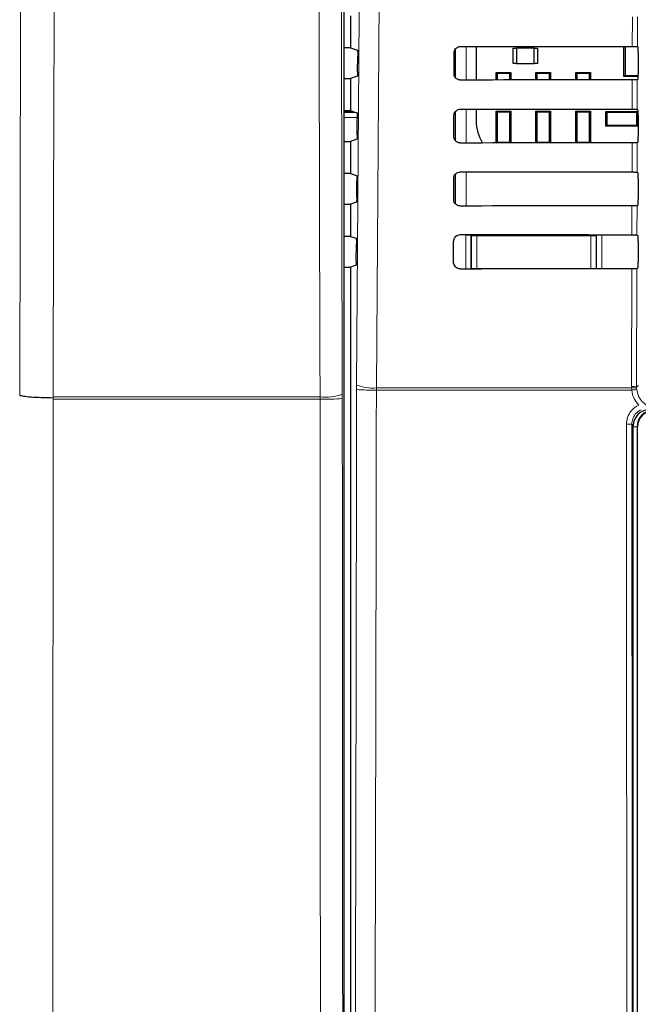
# Model space of a CAD drawing. Header units: millimetres. Extents: x 5 to 418, y 2 to 292.
# Tile 8 of 67: x 43 to 63, y 171 to 202. Entities that reach past the tile are written whole.
import ezdxf

# ---------------------------------------------------------------- set-up
doc = ezdxf.new("R2010")
doc.units = ezdxf.units.MM

msp = doc.modelspace()

# ---------------------------------------------------------------- linework, layer by layer
at = {"color": 7, "linetype": 'Continuous', "lineweight": 25}
for p, q in [((53.2546, 148.7099), (53.2546, 218.1458)), ((53.4558, 202.4346), (53.4558, 201.4114)), ((53.4558, 201.4114), (53.2546, 201.4114)), ((53.4558, 201.4114), (53.682, 201.336)), ((56.754, 200.5897), (56.7556, 201.2563)), ((56.7891, 201.3632), (56.7891, 200.4805)), ((57.4564, 201.4555), (57.4564, 200.388)), ((58.6391, 200.9147), (58.6391, 201.398)), ((58.6391, 201.398), (58.7391, 201.398)), ((59.3058, 201.398), (58.7391, 201.398)), ((58.7391, 201.398), (58.7391, 200.9147)), ((59.3058, 200.9147), (59.3058, 201.398)), ((59.3058, 201.398), (59.4058, 201.398)), ((59.4058, 201.398), (59.4058, 200.9147)), ((62.1558, 200.498), (62.1558, 201.4521)), ((62.1925, 201.4521), (62.1925, 200.5347)), ((62.5848, 201.4491), (62.608, 201.4259)), ((62.6108, 201.2592), (62.6108, 200.5868)), ((53.6871, 200.6534), (53.6906, 201.1473)), ((58.7391, 200.9147), (58.6391, 200.9147)), ((58.7391, 200.9147), (59.3058, 200.9147)), ((59.4058, 200.9147), (59.3058, 200.9147)), ((58.0891, 200.3885), (58.0891, 200.6297)), ((58.1215, 200.5973), (58.0891, 200.6297)), ((58.0891, 200.6297), (58.5558, 200.6297)), ((58.1215, 200.5973), (58.1215, 200.3886)), ((58.5235, 200.5973), (58.1215, 200.5973)), ((58.5558, 200.6297), (58.5235, 200.5973)), ((58.5235, 200.3889), (58.5235, 200.5973)), ((58.5558, 200.6297), (58.5558, 200.3889)), ((59.3881, 200.5973), (59.3558, 200.6297)), ((59.3558, 200.6297), (59.8225, 200.6297)), ((59.3558, 200.3895), (59.3558, 200.6297)), ((59.7902, 200.5973), (59.3881, 200.5973)), ((59.3881, 200.5973), (59.3881, 200.3896)), ((59.8225, 200.6297), (59.7902, 200.5973)), ((59.7902, 200.3898), (59.7902, 200.5973)), ((59.8225, 200.6297), (59.8225, 200.3899)), ((60.6548, 200.5973), (60.6225, 200.6297)), ((60.6225, 200.6297), (61.0891, 200.6297)), ((60.6225, 200.3904), (60.6225, 200.6297)), ((60.6548, 200.5973), (60.6548, 200.3905)), ((61.0568, 200.5973), (60.6548, 200.5973)), ((61.0891, 200.6297), (61.0568, 200.5973)), ((61.0568, 200.3907), (61.0568, 200.5973)), ((61.0891, 200.6297), (61.0891, 200.3907)), ((62.1925, 200.5347), (62.1558, 200.498)), ((62.1925, 200.5347), (62.6107, 200.5347)), ((53.2546, 200.4346), (53.4558, 200.4346)), ((53.6786, 200.5088), (53.4558, 200.4346)), ((53.4558, 200.4346), (53.4558, 199.4114)), ((62.6104, 200.498), (62.1558, 200.498)), ((62.608, 200.4201), (62.5823, 200.3945)), ((53.4558, 199.4114), (53.2546, 199.4114)), ((53.5341, 199.3853), (53.2546, 199.3853)), ((53.4558, 199.4114), (53.668, 199.3407)), ((56.7891, 199.3707), (56.7891, 198.4721)), ((57.4564, 199.4602), (57.4564, 199.0897)), ((58.1215, 199.364), (58.0891, 199.3963)), ((58.0891, 199.3963), (58.5558, 199.3963)), ((58.0891, 198.3839), (58.0891, 199.3963)), ((58.1215, 199.364), (58.1215, 198.4153)), ((58.5235, 199.364), (58.1215, 199.364)), ((58.5558, 199.3963), (58.5235, 199.364)), ((58.5235, 198.4153), (58.5235, 199.364)), ((58.5558, 199.3963), (58.5558, 198.3842)), ((59.3558, 198.3848), (59.3558, 199.3963)), ((59.3881, 199.364), (59.3558, 199.3963)), ((59.3558, 199.3963), (59.8225, 199.3963)), ((59.3881, 199.364), (59.3881, 198.4153)), ((59.7902, 199.364), (59.3881, 199.364)), ((59.8225, 199.3963), (59.7902, 199.364)), ((59.7902, 198.4153), (59.7902, 199.364)), ((59.8225, 199.3963), (59.8225, 198.3852)), ((60.6225, 198.3857), (60.6225, 199.3963)), ((60.6548, 199.364), (60.6225, 199.3963)), ((60.6225, 199.3963), (61.0891, 199.3963)), ((60.6548, 199.364), (60.6548, 198.4153)), ((61.0568, 199.364), (60.6548, 199.364)), ((61.0891, 199.3963), (61.0568, 199.364)), ((61.0568, 198.4153), (61.0568, 199.364)), ((61.0891, 199.3963), (61.0891, 198.3861)), ((61.5825, 199.3897), (61.6148, 199.3573)), ((61.5825, 198.923), (61.5825, 199.3897)), ((61.5825, 199.3897), (62.5958, 199.3897)), ((61.6148, 199.3573), (61.6148, 198.9553)), ((62.5635, 199.3573), (61.6148, 199.3573)), ((62.5635, 199.3573), (62.5958, 199.3897)), ((62.5635, 198.9553), (62.5635, 199.3573)), ((62.5801, 199.4538), (62.608, 199.4259)), ((62.5958, 199.3897), (62.5958, 198.923)), ((53.673, 198.6487), (53.6765, 199.1519)), ((56.7493, 198.5897), (56.7509, 199.2563)), ((62.6108, 199.2592), (62.6108, 198.5868)), ((61.6148, 198.9553), (61.5825, 198.923)), ((62.5958, 198.923), (61.5825, 198.923)), ((61.6148, 198.9553), (62.5635, 198.9553)), ((62.5958, 198.923), (62.5635, 198.9553)), ((53.2546, 198.4346), (53.4558, 198.4346)), ((53.6644, 198.5041), (53.4558, 198.4346)), ((53.4558, 198.4346), (53.4558, 197.4114)), ((58.09, 198.3839), (58.1215, 198.4153)), ((58.1215, 198.4153), (58.5235, 198.4153)), ((58.5235, 198.4153), (58.5546, 198.3842)), ((59.3577, 198.3848), (59.3881, 198.4153)), ((59.3881, 198.4153), (59.7902, 198.4153)), ((59.7902, 198.4153), (59.8203, 198.3852)), ((60.6252, 198.3857), (60.6548, 198.4153)), ((60.6548, 198.4153), (61.0568, 198.4153)), ((61.0568, 198.4153), (61.0861, 198.3861)), ((62.608, 198.4201), (62.5776, 198.3898)), ((53.4558, 197.4114), (53.2546, 197.4114)), ((53.4558, 197.4114), (53.6539, 197.3454)), ((62.5754, 197.4584), (62.608, 197.4259)), ((53.6589, 196.644), (53.6625, 197.1566)), ((56.7447, 196.5897), (56.7462, 197.2563)), ((56.7891, 197.3781), (56.7891, 196.4635)), ((62.6108, 197.2592), (62.6108, 196.5868)), ((53.6503, 196.4994), (53.4558, 196.4346)), ((53.2546, 196.4346), (53.4558, 196.4346)), ((53.4558, 196.4346), (53.4558, 195.4114)), ((62.608, 196.4201), (62.5729, 196.3851)), ((53.4558, 195.4114), (53.2546, 195.4114)), ((53.4558, 195.4114), (53.6399, 195.3501)), ((56.74, 194.5897), (56.7415, 195.2563)), ((62.5708, 195.4631), (62.608, 195.4259)), ((62.6108, 195.2592), (62.6108, 194.5868)), ((53.6447, 194.6393), (53.6484, 195.1613)), ((53.2546, 194.4346), (53.4558, 194.4346)), ((53.6362, 194.4947), (53.4558, 194.4346)), ((53.4558, 194.4346), (53.4558, 149.2221)), ((62.608, 194.4201), (62.5682, 194.3804)), ((62.4558, 151.7241), (62.4558, 189.3897)), ((62.5891, 151.723), (62.5891, 189.3563))]:
    msp.add_line(p, q, dxfattribs=at)
at = {"color": 7, "linetype": 'Continuous', "lineweight": 18}
for p, q in [((62.4236, 201.452), (62.4258, 202.3963)), ((62.587, 202.3991), (62.5848, 201.4491)), ((56.8038, 200.4583), (56.8038, 201.3817)), ((57.1371, 201.4558), (57.1371, 200.3877)), ((62.4189, 199.4566), (62.4211, 200.3916)), ((62.5823, 200.3945), (62.5801, 199.4538)), ((53.5347, 199.3851), (53.2546, 199.3851)), ((53.2546, 199.3589), (53.6134, 199.3589)), ((56.8038, 198.4497), (56.8038, 199.389)), ((57.1371, 199.4604), (57.1371, 198.3831)), ((53.6765, 199.1924), (53.2546, 199.1924)), ((62.4143, 197.4613), (62.4164, 198.3869)), ((62.5776, 198.3898), (62.5754, 197.4584)), ((56.8038, 196.4438), (56.8038, 197.3963)), ((57.1371, 197.4651), (57.1371, 196.3784)), ((62.4096, 195.466), (62.4117, 196.3822)), ((62.5729, 196.3851), (62.5708, 195.4631)), ((57.1254, 194.3737), (57.1254, 195.4477)), ((57.1254, 195.4477), (57.292, 195.4477)), ((57.3096, 195.4301), (57.292, 195.4477)), ((57.292, 195.4477), (57.292, 194.3738)), ((57.3096, 194.3864), (57.3096, 195.4301)), ((57.3096, 195.4301), (57.4762, 195.4301)), ((57.4762, 195.4301), (57.4762, 195.4695)), ((57.4762, 195.4301), (57.4762, 194.3864)), ((61.1021, 195.4301), (57.4762, 195.4301)), ((61.1021, 195.4668), (61.1021, 195.4301)), ((61.1021, 194.3864), (61.1021, 195.4301)), ((61.1021, 195.4301), (61.2687, 195.4301)), ((61.2863, 195.4477), (61.2687, 195.4301)), ((61.2687, 195.4301), (61.2687, 194.3864)), ((61.2863, 194.3768), (61.2863, 195.4477)), ((61.2863, 195.4477), (61.4529, 195.4477)), ((61.4529, 195.4477), (61.4529, 194.3769)), ((57.3094, 194.3738), (57.3096, 194.3864)), ((57.3096, 194.3864), (57.4762, 194.3864)), ((57.3096, 194.3864), (57.3108, 194.3738)), ((57.4762, 194.3864), (61.1021, 194.3864)), ((57.4762, 194.374), (57.4762, 194.3864)), ((61.1021, 194.3864), (61.2687, 194.3864)), ((61.1021, 194.3864), (61.1021, 194.3767)), ((61.268, 194.3768), (61.2687, 194.3864)), ((61.2687, 194.3864), (61.2689, 194.3768)), ((62.3983, 190.6316), (62.4071, 194.3775)), ((62.5682, 194.3804), (62.5594, 190.6095)), ((53.6562, 190.6797), (53.6556, 190.5393)), ((54.2826, 190.5211), (54.2835, 190.5913)), ((62.4034, 190.5211), (54.2826, 190.5211)), ((54.2835, 190.5913), (62.3992, 190.5913)), ((62.3992, 190.5913), (62.3983, 190.6316)), ((62.4034, 190.5211), (62.3992, 190.5913)), ((62.5594, 190.6095), (62.6168, 190.6669)), ((62.5594, 190.6095), (62.5601, 190.5772)), ((62.5601, 190.5772), (62.5634, 190.5351)), ((44.0025, 190.2328), (44.0025, 190.2686)), ((44.0036, 190.304), (44.0035, 190.2685)), ((52.4912, 190.3041), (52.491, 190.2327)), ((53.1994, 190.2496), (53.1992, 190.3923)), ((62.4558, 189.3897), (62.409, 189.4365)), ((62.5746, 189.3563), (62.4558, 189.3563)), ((62.5746, 189.3563), (62.5746, 151.723)), ((62.5746, 189.3563), (62.5891, 189.3563))]:
    msp.add_line(p, q, dxfattribs=at)
at = {"color": 7, "linetype": 'Continuous', "lineweight": 18, "flags": 128}
for points in [[(42.9391, 190.3606), (42.9531, 196.2446), (42.9673, 202.2412), (42.9953, 214.0126)], [(53.6562, 190.6797), (53.7392, 202.4693), (53.8223, 214.2674)], [(54.4504, 214.179), (54.4411, 212.8576), (54.4037, 207.5719), (54.2835, 190.5913)], [(44.0599, 213.8914), (44.0545, 211.6226), (44.0324, 202.372), (44.018, 196.3203), (44.0174, 196.0905), (44.0036, 190.304)], [(52.4912, 190.3041), (52.4881, 191.6257), (52.4757, 196.912), (52.4559, 205.4016), (52.4423, 211.2063), (52.436, 213.8913)], [(53.1442, 213.9795), (53.1505, 211.2945), (53.1714, 202.3127), (53.1854, 196.3249), (53.1992, 190.3923)], [(57.3096, 195.4301), (57.3128, 195.4626), (57.3143, 195.4696)], [(61.2647, 195.4667), (61.2655, 195.4626), (61.2687, 195.4301)]]:
    msp.add_lwpolyline(points, dxfattribs=at)
at = {"color": 7, "linetype": 'Continuous', "lineweight": 25}
for centre, radius, start, end in [((58.7781, 199.0897), 1.3217, 180, 212.29556), ((63.0891, 189.3563), 0.5146, 90, 180), ((63.0891, 189.3563), 0.5, 90, 180)]:
    msp.add_arc(centre, radius, start, end, dxfattribs=at)
at = {"color": 7, "linetype": 'Continuous', "lineweight": 18}
for centre, radius, start, end in [((54.1532, 196.8617), 6.342, 265.49979, 271.16954), ((54.1574, 191.9662), 1.3807, 248.71381, 275.24303), ((62.4352, 190.3022), 0.3315, 67.99072, 96.38533), ((62.4515, 190.2622), 0.3332, 70.98206, 99.03542), ((62.6376, 188.766), 1.7706, 92.40107, 97.60084), ((52.6685, 197.6496), 7.419, 268.62904, 274.10366), ((52.6661, 191.7857), 1.4919, 263.26838, 290.93948), ((62.279, 191.0312), 1.5999, 268.48547, 274.66127)]:
    msp.add_arc(centre, radius, start, end, dxfattribs=at)
at = {"color": 7, "linetype": 'Continuous', "lineweight": 25}
for centre, major_axis, ratio, start_param, end_param in [((73.4558, 207.2508), (332.3995, 0), 0.0174551, 4.6627295, 4.6791932), ((62.6079, 201.2592), (0, 0.1667), 0.0174551, 4.712389, 6.265732), ((62.6079, 200.5868), (0, 0.1667), 0.0174551, 3.1590459, 4.712389), ((73.4558, 194.6222), (330.7098, 0), 0.0174551, 1.6041693, 1.6207097), ((73.4558, 205.2508), (332.1319, 0), 0.0174551, 4.6626895, 4.6791524), ((62.6079, 199.2592), (0, 0.1667), 0.0174551, 4.712389, 6.265732), ((73.4558, 192.6222), (330.4422, 0), 0.0174551, 1.6042105, 1.6207502), ((62.6079, 198.5868), (0, 0.1667), 0.0174551, 3.1590459, 4.712389), ((73.4558, 203.2508), (331.8643, 0), 0.0174551, 4.6626494, 4.6791115), ((62.6079, 197.2592), (0, 0.1667), 0.0174551, 4.712389, 6.265732), ((62.6079, 196.5868), (0, 0.1667), 0.0174551, 3.1590459, 4.712389), ((73.4558, 190.6222), (330.1746, 0), 0.0174551, 1.6042518, 1.6207907), ((73.4558, 201.2508), (331.5967, 0), 0.0174551, 4.6626092, 4.6790706), ((62.6079, 195.2592), (0, 0.1667), 0.0174551, 4.712389, 6.265732), ((62.6079, 194.5868), (0, 0.1667), 0.0174551, 3.1590459, 4.712389), ((73.4558, 188.6222), (329.907, 0), 0.0174551, 1.6042931, 1.6208313), ((62.9559, 189.3896), (-0.3537, 0.3537), 0.9996955, 5.4979394, 7.0684312)]:
    msp.add_ellipse(centre, major_axis=major_axis, ratio=ratio, start_param=start_param, end_param=end_param, dxfattribs=at)
for points, knots in [([(53.682, 201.336), (53.683, 201.3338), (53.685, 201.3295), (53.6876, 201.2996), (53.6896, 201.2563), (53.6907, 201.203), (53.6906, 201.1657), (53.6906, 201.1473)], [0, 0, 0, 0, 0.2016683, 0.4033571, 0.60445, 0.8043301, 1, 1, 1, 1]), ([(56.7556, 201.2563), (56.7561, 201.2668), (56.7578, 201.2999), (56.7768, 201.3536), (56.8195, 201.4078), (56.878, 201.4444), (56.9265, 201.4555), (56.9524, 201.4559), (56.9558, 201.4559)], [0, 0, 0, 0, 0.1008064, 0.3178345, 0.5354797, 0.7525636, 0.9678898, 1, 1, 1, 1]), ([(62.4236, 201.452), (62.4422, 201.4519), (62.4793, 201.4518), (62.5281, 201.4513), (62.5644, 201.4505), (62.5821, 201.4498), (62.5841, 201.4493), (62.5848, 201.4491)], [0, 0, 0, 0, 0.22003152, 0.44003636, 0.6607851, 0.88296744, 1, 1, 1, 1]), ([(53.6871, 200.6534), (53.6869, 200.6351), (53.6864, 200.5986), (53.6846, 200.5531), (53.6821, 200.5211), (53.68, 200.5099), (53.6788, 200.509), (53.6786, 200.5088)], [0, 0, 0, 0, 0.2358994, 0.4717662, 0.7085078, 0.9467137, 1, 1, 1, 1]), ([(56.9558, 200.3876), (56.9455, 200.3881), (56.9129, 200.3895), (56.8595, 200.4078), (56.8053, 200.4492), (56.7678, 200.5063), (56.7548, 200.5561), (56.7542, 200.5841), (56.754, 200.5897)], [0, 0, 0, 0, 0.0972666, 0.3093545, 0.5208462, 0.7328249, 0.9464441, 1, 1, 1, 1]), ([(62.5823, 200.3945), (62.5801, 200.3941), (62.5757, 200.3935), (62.5455, 200.3926), (62.5019, 200.3919), (62.4575, 200.3916), (62.43, 200.3916), (62.4211, 200.3916)], [0, 0, 0, 0, 0.2249421, 0.449925, 0.67371, 0.8950566, 1, 1, 1, 1]), ([(53.668, 199.3407), (53.669, 199.3385), (53.671, 199.3341), (53.6736, 199.3042), (53.6755, 199.261), (53.6766, 199.2077), (53.6766, 199.1704), (53.6765, 199.1519)], [0, 0, 0, 0, 0.2016709, 0.4033624, 0.604457, 0.8043368, 1, 1, 1, 1]), ([(56.7509, 199.2563), (56.7515, 199.2674), (56.7532, 199.3015), (56.7731, 199.3567), (56.817, 199.4119), (56.877, 199.4491), (56.9264, 199.4602), (56.9527, 199.4605), (56.9558, 199.4606)], [0, 0, 0, 0, 0.1035163, 0.3205598, 0.538209, 0.7552801, 0.970583, 1, 1, 1, 1]), ([(62.4189, 199.4566), (62.4375, 199.4566), (62.4747, 199.4565), (62.5234, 199.456), (62.5598, 199.4552), (62.5774, 199.4544), (62.5794, 199.4539), (62.5801, 199.4538)], [0, 0, 0, 0, 0.2200375, 0.4400482, 0.660803, 0.8829914, 1, 1, 1, 1]), ([(53.673, 198.6487), (53.6728, 198.6304), (53.6723, 198.5939), (53.6705, 198.5484), (53.668, 198.5164), (53.6659, 198.5052), (53.6647, 198.5043), (53.6644, 198.5041)], [0, 0, 0, 0, 0.2358969, 0.471761, 0.7085014, 0.9467085, 1, 1, 1, 1]), ([(56.9558, 198.3829), (56.945, 198.3834), (56.9113, 198.385), (56.8565, 198.404), (56.8012, 198.4466), (56.7631, 198.5052), (56.7501, 198.5559), (56.7495, 198.5842), (56.7493, 198.5897)], [0, 0, 0, 0, 0.0998996, 0.3119756, 0.5234662, 0.7354592, 0.9491028, 1, 1, 1, 1]), ([(62.5776, 198.3898), (62.5754, 198.3894), (62.571, 198.3888), (62.5409, 198.3879), (62.4973, 198.3872), (62.4528, 198.3869), (62.4253, 198.3869), (62.4164, 198.3869)], [0, 0, 0, 0, 0.2249481, 0.449937, 0.673728, 0.8950805, 1, 1, 1, 1]), ([(56.7462, 197.2563), (56.7468, 197.2679), (56.7487, 197.3031), (56.7693, 197.3597), (56.8144, 197.416), (56.876, 197.4539), (56.9263, 197.4649), (56.9529, 197.4652), (56.9558, 197.4652)], [0, 0, 0, 0, 0.1061028, 0.323161, 0.5408139, 0.7578729, 0.9731535, 1, 1, 1, 1]), ([(62.4143, 197.4613), (62.4328, 197.4612), (62.47, 197.4612), (62.5188, 197.4606), (62.5551, 197.4599), (62.5727, 197.4591), (62.5747, 197.4586), (62.5754, 197.4584)], [0, 0, 0, 0, 0.2200434, 0.4400601, 0.6608209, 0.8830154, 1, 1, 1, 1]), ([(53.6539, 197.3454), (53.6549, 197.3432), (53.6569, 197.3388), (53.6595, 197.3089), (53.6614, 197.2656), (53.6626, 197.2124), (53.6625, 197.1751), (53.6625, 197.1566)], [0, 0, 0, 0, 0.2016736, 0.4033677, 0.6044641, 0.8043436, 1, 1, 1, 1]), ([(53.6589, 196.644), (53.6586, 196.6257), (53.6582, 196.5892), (53.6563, 196.5437), (53.6539, 196.5117), (53.6517, 196.5005), (53.6505, 196.4996), (53.6503, 196.4994)], [0, 0, 0, 0, 0.2358943, 0.4717558, 0.708495, 0.9467033, 1, 1, 1, 1]), ([(56.9558, 196.3782), (56.9445, 196.3788), (56.9097, 196.3804), (56.8535, 196.4002), (56.7971, 196.444), (56.7584, 196.504), (56.7454, 196.5557), (56.7448, 196.5844), (56.7447, 196.5897)], [0, 0, 0, 0, 0.1024138, 0.3144788, 0.5259687, 0.7379756, 0.9516424, 1, 1, 1, 1]), ([(62.5729, 196.3851), (62.5707, 196.3847), (62.5663, 196.3841), (62.5362, 196.3832), (62.4926, 196.3825), (62.4481, 196.3822), (62.4206, 196.3822), (62.4117, 196.3822)], [0, 0, 0, 0, 0.22495414, 0.44994902, 0.67374603, 0.89510441, 1, 1, 1, 1]), ([(53.6399, 195.3501), (53.6409, 195.3479), (53.6428, 195.3435), (53.6454, 195.3136), (53.6474, 195.2703), (53.6485, 195.217), (53.6484, 195.1798), (53.6484, 195.1613)], [0, 0, 0, 0, 0.2016762, 0.4033731, 0.6044711, 0.8043503, 1, 1, 1, 1]), ([(56.7415, 195.2563), (56.7422, 195.2684), (56.7441, 195.3047), (56.7656, 195.3628), (56.8119, 195.4202), (56.875, 195.4586), (56.9262, 195.4696), (56.9531, 195.4699), (56.9558, 195.4699)], [0, 0, 0, 0, 0.1085743, 0.3256464, 0.5433028, 0.7603502, 0.9756098, 1, 1, 1, 1]), ([(62.4096, 195.466), (62.4282, 195.4659), (62.4653, 195.4658), (62.5141, 195.4653), (62.5505, 195.4645), (62.5681, 195.4638), (62.5701, 195.4633), (62.5708, 195.4631)], [0, 0, 0, 0, 0.2200494, 0.440072, 0.6608389, 0.8830395, 1, 1, 1, 1]), ([(53.6447, 194.6393), (53.6445, 194.621), (53.6441, 194.5845), (53.6422, 194.5389), (53.6398, 194.507), (53.6376, 194.4958), (53.6364, 194.4949), (53.6362, 194.4947)], [0, 0, 0, 0, 0.2358917, 0.4717506, 0.7084886, 0.9466981, 1, 1, 1, 1]), ([(56.9558, 194.3735), (56.944, 194.3741), (56.9082, 194.3759), (56.8505, 194.3964), (56.793, 194.4414), (56.7537, 194.5029), (56.7407, 194.5554), (56.7401, 194.5845), (56.74, 194.5897)], [0, 0, 0, 0, 0.1048171, 0.3168719, 0.5283614, 0.7403818, 0.9540709, 1, 1, 1, 1]), ([(62.5682, 194.3804), (62.566, 194.3801), (62.5616, 194.3794), (62.5315, 194.3785), (62.4879, 194.3779), (62.4435, 194.3776), (62.4159, 194.3775), (62.4071, 194.3775)], [0, 0, 0, 0, 0.2249602, 0.4499611, 0.6737641, 0.8951284, 1, 1, 1, 1]), ([(44.0025, 190.2686), (43.8731, 190.2707), (43.6142, 190.2749), (43.2844, 190.2937), (43.0461, 190.3192), (42.9544, 190.3428), (42.9401, 190.3567), (42.9391, 190.3603), (42.9391, 190.3606)], [0, 0, 0, 0, 0.2298925, 0.4597782, 0.6898502, 0.9202494, 0.9929388, 1, 1, 1, 1])]:
    msp.add_open_spline(points, degree=3, knots=knots, dxfattribs=at)
at = {"color": 7, "linetype": 'Continuous', "lineweight": 18}
for points, knots in [([(53.5529, 149.3192), (53.5754, 156.1829), (53.6204, 169.9132), (53.6439, 183.663), (53.6556, 190.5393)], [0, 0, 0, 0, 0.49989972, 1, 1, 1, 1]), ([(54.2826, 190.5211), (54.282, 190.0768), (54.2787, 187.8555), (54.2632, 178.5264), (54.233, 165.2166), (54.1944, 153.697), (54.1796, 149.2745)], [0, 0, 0, 0, 0.0322876, 0.1614382, 0.6780666, 1, 1, 1, 1]), ([(62.6276, 190.0395), (62.5725, 190.1077), (62.4579, 190.2494), (62.422, 190.4283), (62.4034, 190.5211)], [0, 0, 0, 0, 0.48103461, 1, 1, 1, 1]), ([(62.5634, 190.5351), (62.579, 190.4615), (62.6102, 190.3144), (62.7463, 190.1289), (62.9308, 189.9976), (63.1017, 189.9471), (63.201, 189.9438), (63.2259, 189.9429)], [0, 0, 0, 0, 0.2308041, 0.461566, 0.6921519, 0.9228561, 1, 1, 1, 1]), ([(44.0025, 190.2328), (44.0001, 185.7189), (43.9954, 176.6912), (43.9838, 163.1111), (43.969, 149.4939), (43.9505, 135.8415), (43.9284, 122.2051), (43.9002, 107.1001), (43.8764, 96.5628), (43.8628, 90.5536)], [0, 0, 0, 0, 0.1354201, 0.2708403, 0.4076924, 0.5445446, 0.6814383, 0.818332, 1, 1, 1, 1]), ([(52.491, 190.2327), (51.1911, 190.2328), (48.3595, 190.2328), (45.532, 190.2328), (44.0025, 190.2328)], [0, 0, 0, 0, 0.4590772, 1, 1, 1, 1]), ([(44.0036, 190.304), (45.5326, 190.304), (48.3598, 190.3041), (51.1911, 190.3041), (52.4912, 190.3041)], [0, 0, 0, 0, 0.5408011, 1, 1, 1, 1]), ([(52.5258, 148.6427), (52.5207, 153.0703), (52.5105, 161.9263), (52.4987, 175.791), (52.4937, 185.2299), (52.491, 190.2327)], [0, 0, 0, 0, 0.3196707, 0.6394063, 1, 1, 1, 1]), ([(53.1994, 190.2496), (53.2021, 185.2503), (53.207, 175.819), (53.2188, 161.9643), (53.229, 153.1146), (53.234, 148.6893)], [0, 0, 0, 0, 0.3605937, 0.6802644, 1, 1, 1, 1]), ([(62.2367, 189.4318), (62.2441, 189.507), (62.2587, 189.6573), (62.374, 189.8565), (62.5085, 189.9795), (62.6015, 190.0263), (62.6276, 190.0395)], [0, 0, 0, 0, 0.2949123, 0.5898446, 0.8848018, 1, 1, 1, 1]), ([(62.7019, 189.8924), (62.6823, 189.8825), (62.6126, 189.8474), (62.5118, 189.7551), (62.4255, 189.6057), (62.4145, 189.4929), (62.409, 189.4365)], [0, 0, 0, 0, 0.1151457, 0.4100518, 0.7050246, 1, 1, 1, 1]), ([(62.2675, 151.6331), (62.2674, 151.744), (62.2667, 152.2984), (62.2641, 154.6269), (62.2543, 163.9435), (62.244, 175.9888), (62.2384, 186.2643), (62.2367, 189.4318)], [0, 0, 0, 0, 0.0088087, 0.0440433, 0.1849823, 0.7487663, 1, 1, 1, 1]), ([(62.409, 189.4365), (62.4126, 183.1348), (62.4199, 170.5292), (62.4332, 157.9397), (62.4398, 151.6439)], [0, 0, 0, 0, 0.4999168, 1, 1, 1, 1])]:
    msp.add_open_spline(points, degree=3, knots=knots, dxfattribs=at)

doc.saveas('drawing.dxf')
